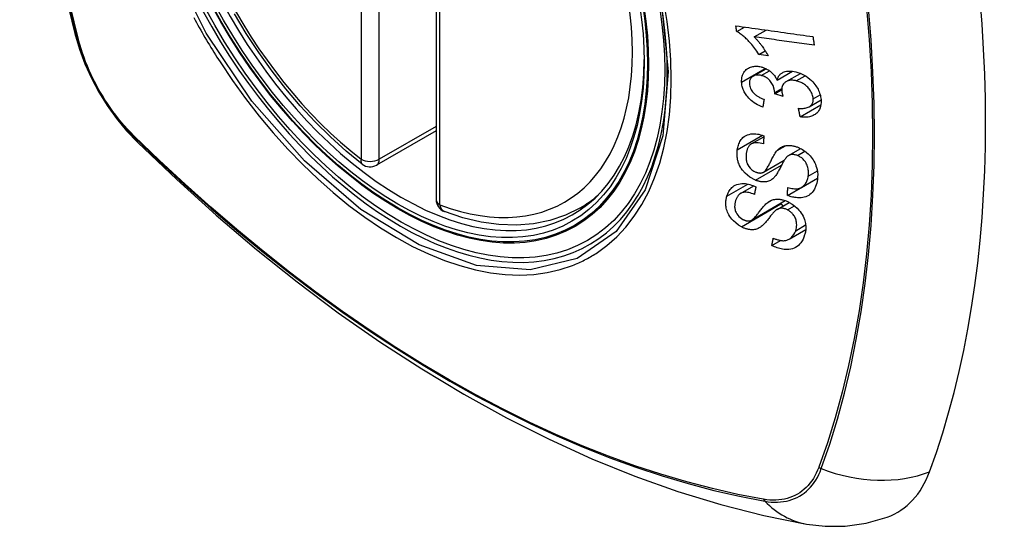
# Model space of a CAD drawing. Header units: inches. Extents: x 584 to 686, y 228 to 319.
# Tile 79 of 114: x 653.308 to 654.212, y 270.067 to 270.532. Entities that reach past the tile are written whole.
import ezdxf

# ---------------------------------------------------------------- set-up
doc = ezdxf.new("R2010")
doc.units = ezdxf.units.IN
doc.header["$MEASUREMENT"] = 0
doc.layers.add('Visible Edges(ANSI)', color=7, linetype='Continuous', lineweight=25)
doc.layers.add('Visible Tangent Edges(ANSI)', color=7, linetype='Continuous', lineweight=25)

msp = doc.modelspace()

# ---------------------------------------------------------------- linework, layer by layer
at = {"layer": 'Visible Edges(ANSI)'}
for p, q in [((653.69024, 270.85145), (653.69024, 270.36677)), ((653.96623, 270.52113), (653.97328, 270.5252)), ((653.98227, 270.51614), (653.99316, 270.52243)), ((653.98672, 270.49998), (653.99245, 270.50329)), ((653.99512, 270.49882), (653.98672, 270.49998)), ((653.98131, 270.48008), (653.99316, 270.48693)), ((654.00338, 270.4765), (654.01736, 270.48458)), ((654.01166, 270.47502), (654.02483, 270.48262)), ((654.00112, 270.4639), (654.0076, 270.46764)), ((654.00885, 270.46126), (654.00112, 270.4639)), ((654.02455, 270.44263), (654.04354, 270.45359)), ((654.03284, 270.45197), (654.04369, 270.45824)), ((653.69024, 270.4299), (653.63558, 270.39834)), ((653.97967, 270.41777), (653.99112, 270.42438)), ((654.01396, 270.40715), (654.02503, 270.41354)), ((653.99079, 270.39181), (654.00995, 270.40287)), ((654.01291, 270.37048), (654.04037, 270.38633)), ((654.02573, 270.37791), (654.04049, 270.38643)), ((654.04037, 270.38633), (654.04037, 270.38636)), ((654.04047, 270.38626), (654.04037, 270.38633)), ((653.96986, 270.37238), (653.98184, 270.37929)), ((653.82236, 270.35895), (653.83263, 270.36488)), ((653.9798, 270.34782), (654.01087, 270.36576)), ((654.00329, 270.35763), (654.01452, 270.36411)), ((654.01449, 270.33039), (654.02965, 270.33914)), ((653.99854, 270.32453), (654.00661, 270.32919))]:
    msp.add_line(p, q, dxfattribs=at)
at = {"layer": 'Visible Edges(ANSI)', "flags": 128}
for points in [[(653.36198, 271.22645), (653.34914, 271.18839), (653.33808, 271.14921), (653.32878, 271.10897), (653.32122, 271.06775), (653.31538, 271.02561), (653.31123, 270.98261), (653.30876, 270.93882), (653.30794, 270.89429), (653.30875, 270.8491), (653.31118, 270.80329), (653.3152, 270.75693), (653.3208, 270.7101), (653.32795, 270.66285), (653.33663, 270.61525), (653.34682, 270.56737), (653.35849, 270.51929)], [(653.62243, 270.39923), (653.60774, 270.41124), (653.59333, 270.42423), (653.57925, 270.43814), (653.56556, 270.4529), (653.55233, 270.46846), (653.53961, 270.48474), (653.52745, 270.50167), (653.51591, 270.51917), (653.50504, 270.53716)], [(653.96623, 270.52113), (653.9662, 270.52135), (653.96617, 270.52156), (653.96614, 270.52178), (653.96611, 270.52199), (653.96608, 270.52221), (653.96605, 270.52242), (653.96602, 270.52264), (653.96598, 270.52285), (653.96595, 270.52307), (653.96592, 270.52328), (653.96589, 270.5235), (653.96586, 270.52371), (653.96583, 270.52393), (653.9658, 270.52414), (653.96577, 270.52436), (653.96574, 270.52457), (653.96571, 270.52479), (653.96568, 270.525), (653.96565, 270.52522), (653.96562, 270.52543), (653.96559, 270.52565), (653.96556, 270.52586), (653.96553, 270.52608), (653.9655, 270.52629)], [(653.9655, 270.52629), (653.96843, 270.52588), (653.97136, 270.52547), (653.9743, 270.52506), (653.97724, 270.52465), (653.98019, 270.52424), (653.98315, 270.52382), (653.98611, 270.52341), (653.98907, 270.523), (653.99203, 270.52259), (653.99499, 270.52217), (653.99795, 270.52176), (654.00092, 270.52135), (654.00388, 270.52093), (654.00684, 270.52052), (654.0098, 270.52011), (654.01276, 270.51969), (654.01571, 270.51928), (654.01866, 270.51887), (654.0216, 270.51846), (654.02454, 270.51805), (654.02747, 270.51764), (654.03039, 270.51724), (654.03331, 270.51683), (654.03621, 270.51643)], [(653.35849, 270.51929), (653.36273, 270.50499), (653.36788, 270.49127), (653.37386, 270.47807), (653.38066, 270.46535), (653.38828, 270.4531), (653.39672, 270.44131), (653.40603, 270.43), (653.41629, 270.41918)], [(653.98672, 270.49998), (653.98578, 270.50147), (653.98483, 270.50288), (653.98388, 270.50423), (653.98294, 270.50552), (653.982, 270.50673), (653.98107, 270.50789), (653.98016, 270.50899), (653.97926, 270.51002), (653.97837, 270.511), (653.9775, 270.51193), (653.97665, 270.5128), (653.97583, 270.51362), (653.97502, 270.51439), (653.97425, 270.51511), (653.9735, 270.51579), (653.97275, 270.51645), (653.97198, 270.51711), (653.97119, 270.51775), (653.97039, 270.51837), (653.96958, 270.51897), (653.96876, 270.51956), (653.96792, 270.52011), (653.96708, 270.52064), (653.96623, 270.52113)], [(654.03621, 270.51643), (654.03626, 270.5161), (654.03631, 270.51577), (654.03636, 270.51543), (654.03641, 270.5151), (654.03646, 270.51477), (654.03651, 270.51444), (654.03656, 270.51411), (654.03661, 270.51378), (654.03666, 270.51345), (654.03672, 270.51312), (654.03677, 270.51279), (654.03682, 270.51246), (654.03687, 270.51213), (654.03692, 270.5118), (654.03697, 270.51146), (654.03702, 270.51113), (654.03707, 270.5108), (654.03712, 270.51047), (654.03717, 270.51014), (654.03722, 270.50981), (654.03727, 270.50948), (654.03732, 270.50915), (654.03737, 270.50882), (654.03742, 270.50849)], [(653.98227, 270.51614), (653.98276, 270.51566), (653.98324, 270.51517), (653.98372, 270.51467), (653.98419, 270.51416), (653.98466, 270.51364), (653.98512, 270.51312), (653.98557, 270.51259), (653.98602, 270.51206), (653.98647, 270.51153), (653.9869, 270.51099), (653.98733, 270.51045), (653.98775, 270.50991), (653.98816, 270.50937), (653.98857, 270.50883), (653.98903, 270.50821), (653.98957, 270.50747), (653.99018, 270.50662), (653.99085, 270.50568), (653.99155, 270.50466), (653.99228, 270.50357), (653.99301, 270.50243), (653.99374, 270.50125), (653.99445, 270.50004), (653.99512, 270.49882)], [(654.03742, 270.50849), (654.03514, 270.50881), (654.03286, 270.50912), (654.03057, 270.50944), (654.02828, 270.50976), (654.02598, 270.51008), (654.02368, 270.5104), (654.02139, 270.51071), (654.01909, 270.51103), (654.01678, 270.51135), (654.01448, 270.51167), (654.01218, 270.51199), (654.00987, 270.51231), (654.00757, 270.51263), (654.00526, 270.51295), (654.00296, 270.51327), (654.00065, 270.51359), (653.99835, 270.51391), (653.99605, 270.51423), (653.99374, 270.51455), (653.99145, 270.51487), (653.98915, 270.51519), (653.98685, 270.5155), (653.98456, 270.51582), (653.98227, 270.51614)], [(653.97076, 270.4747), (653.97075, 270.47606), (653.97083, 270.47738), (653.97101, 270.47867), (653.9713, 270.47991), (653.97169, 270.48111), (653.97218, 270.48225), (653.97276, 270.48333), (653.97343, 270.48433), (653.97419, 270.48525), (653.97504, 270.48609), (653.97599, 270.48684), (653.977, 270.48747), (653.97803, 270.48798), (653.97906, 270.48838), (653.98007, 270.48867), (653.98103, 270.48888), (653.98194, 270.48903), (653.98285, 270.48912), (653.98377, 270.48916), (653.98471, 270.48915), (653.98565, 270.48909), (653.98661, 270.48898), (653.98758, 270.48882), (653.98857, 270.4886)], [(653.98869, 270.48071), (653.98796, 270.48087), (653.98723, 270.48099), (653.98651, 270.48108), (653.9858, 270.48112), (653.9851, 270.48112), (653.98441, 270.48107), (653.98376, 270.48097), (653.98312, 270.48083), (653.98251, 270.48064), (653.98192, 270.4804), (653.98135, 270.48011), (653.98082, 270.47978), (653.98032, 270.4794), (653.97987, 270.47898), (653.97946, 270.47853), (653.9791, 270.47805), (653.97879, 270.47752), (653.97853, 270.47697), (653.97831, 270.47638), (653.97815, 270.47577), (653.97804, 270.47513), (653.97797, 270.47448), (653.97794, 270.47381), (653.97795, 270.47313)], [(653.98857, 270.4886), (653.98922, 270.48844), (653.98988, 270.48825), (653.99053, 270.48803), (653.99118, 270.4878), (653.99183, 270.48754), (653.99248, 270.48725), (653.99312, 270.48695), (653.99375, 270.48662), (653.99437, 270.48627), (653.99499, 270.4859), (653.99561, 270.48549), (653.99625, 270.48504), (653.99691, 270.48455), (653.99758, 270.484), (653.99826, 270.4834), (653.99894, 270.48275), (653.99962, 270.48204), (654.00026, 270.4813), (654.00087, 270.48054), (654.00144, 270.47976), (654.00198, 270.47897), (654.00248, 270.47816), (654.00294, 270.47733), (654.00338, 270.4765)], [(654.00117, 270.46511), (654.00072, 270.46826), (653.99964, 270.47141), (653.99803, 270.47434), (653.99671, 270.4761), (653.99621, 270.47665), (653.99588, 270.47698), (653.99553, 270.47729), (653.99518, 270.47759), (653.99482, 270.47788), (653.99445, 270.47816), (653.99407, 270.47842), (653.99369, 270.47868), (653.99329, 270.47892), (653.99288, 270.47914), (653.99248, 270.47936), (653.99206, 270.47956), (653.99165, 270.47974), (653.99123, 270.47992), (653.99081, 270.48008), (653.99039, 270.48023), (653.98997, 270.48036), (653.98954, 270.48049), (653.98912, 270.48061), (653.98869, 270.48071)], [(654.00338, 270.4765), (654.00354, 270.47711), (654.00372, 270.4777), (654.00393, 270.47827), (654.00417, 270.47883), (654.00443, 270.47937), (654.00473, 270.47989), (654.00505, 270.4804), (654.00541, 270.48088), (654.0058, 270.48134), (654.00621, 270.48177), (654.00665, 270.48217), (654.00713, 270.48254), (654.00762, 270.48289), (654.00818, 270.48322), (654.00888, 270.48358), (654.00973, 270.48394), (654.01075, 270.48426), (654.01195, 270.48452), (654.0133, 270.48469), (654.0147, 270.48475), (654.01612, 270.4847), (654.01758, 270.48455), (654.01904, 270.48431), (654.02052, 270.48399)], [(654.02052, 270.48399), (654.02245, 270.48347), (654.02437, 270.4828), (654.02627, 270.482), (654.02813, 270.48105), (654.02993, 270.47997), (654.03167, 270.47875), (654.03332, 270.47742), (654.03479, 270.47607), (654.03609, 270.47475), (654.03719, 270.4735), (654.0381, 270.47238), (654.03889, 270.47131), (654.03963, 270.47022), (654.04031, 270.46912), (654.04093, 270.46799), (654.04149, 270.46684), (654.04198, 270.46569), (654.04241, 270.46453), (654.04278, 270.46336), (654.04309, 270.4622), (654.04333, 270.46104), (654.04352, 270.45988), (654.04365, 270.45874), (654.04373, 270.4576)], [(653.99023, 270.45155), (653.9886, 270.45223), (653.98699, 270.45298), (653.98541, 270.4538), (653.98385, 270.45469), (653.98233, 270.45567), (653.98086, 270.45674), (653.9795, 270.45784), (653.97831, 270.45893), (653.97727, 270.45998), (653.97638, 270.46098), (653.97561, 270.46191), (653.97492, 270.46283), (653.97429, 270.46377), (653.9737, 270.46473), (653.97316, 270.46571), (653.97268, 270.4667), (653.97225, 270.4677), (653.97188, 270.4687), (653.97157, 270.46971), (653.97131, 270.47071), (653.9711, 270.47172), (653.97094, 270.47272), (653.97083, 270.47372), (653.97076, 270.4747)], [(653.97795, 270.47313), (653.97805, 270.47203), (653.97825, 270.47092), (653.97857, 270.46981), (653.979, 270.46871), (653.97955, 270.46762), (653.98017, 270.46663), (653.98079, 270.46579), (653.98136, 270.4651), (653.98187, 270.46454), (653.98241, 270.46401), (653.98296, 270.46351), (653.98354, 270.46303), (653.98413, 270.46257), (653.98475, 270.46213), (653.98538, 270.46171), (653.98602, 270.46132), (653.98667, 270.46094), (653.98733, 270.46058), (653.988, 270.46024), (653.98868, 270.45992), (653.98936, 270.45962), (653.99004, 270.45933), (653.99072, 270.45906), (653.9914, 270.4588)], [(654.02099, 270.47579), (654.02018, 270.47597), (654.01938, 270.47611), (654.01858, 270.47622), (654.01779, 270.47629), (654.01701, 270.47631), (654.01625, 270.4763), (654.01549, 270.47624), (654.01475, 270.47613), (654.01404, 270.47598), (654.01336, 270.47578), (654.01271, 270.47554), (654.01208, 270.47525), (654.01148, 270.47491), (654.01089, 270.47452), (654.01031, 270.47406), (654.00973, 270.47351), (654.0092, 270.47287), (654.00872, 270.47215), (654.00833, 270.47137), (654.00803, 270.47054), (654.00781, 270.46967), (654.00767, 270.46876), (654.00761, 270.46782), (654.00762, 270.46686)], [(654.03648, 270.45937), (654.03639, 270.46039), (654.03623, 270.46142), (654.03598, 270.46245), (654.03565, 270.46348), (654.03523, 270.4645), (654.03473, 270.46551), (654.03415, 270.46651), (654.0335, 270.46745), (654.03283, 270.46833), (654.03214, 270.46913), (654.03147, 270.46985), (654.03078, 270.47053), (654.03007, 270.47117), (654.02933, 270.47178), (654.02857, 270.47235), (654.02778, 270.47289), (654.02697, 270.4734), (654.02614, 270.47386), (654.0253, 270.47428), (654.02445, 270.47466), (654.02359, 270.475), (654.02273, 270.4753), (654.02187, 270.47556), (654.02099, 270.47579)], [(654.00112, 270.4639), (654.00113, 270.46394), (654.00113, 270.46399), (654.00114, 270.46404), (654.00114, 270.46409), (654.00114, 270.46414), (654.00115, 270.4642), (654.00115, 270.46425), (654.00115, 270.4643), (654.00116, 270.46435), (654.00116, 270.4644), (654.00116, 270.46445), (654.00117, 270.4645), (654.00117, 270.46455), (654.00117, 270.4646), (654.00117, 270.46465), (654.00117, 270.4647), (654.00118, 270.46475), (654.00118, 270.4648), (654.00118, 270.46485), (654.00118, 270.4649), (654.00118, 270.46495), (654.00118, 270.465), (654.00118, 270.46505), (654.00117, 270.46511)], [(654.00762, 270.46686), (654.00763, 270.46664), (654.00765, 270.46642), (654.00767, 270.46619), (654.0077, 270.46596), (654.00773, 270.46574), (654.00776, 270.46551), (654.0078, 270.46528), (654.00784, 270.46505), (654.00788, 270.46481), (654.00793, 270.46458), (654.00798, 270.46434), (654.00804, 270.4641), (654.00809, 270.46386), (654.00815, 270.46362), (654.00822, 270.46338), (654.00828, 270.46314), (654.00835, 270.4629), (654.00841, 270.46266), (654.00848, 270.46242), (654.00855, 270.46219), (654.00863, 270.46195), (654.0087, 270.46172), (654.00877, 270.46149), (654.00885, 270.46126)], [(653.9914, 270.4588), (653.99135, 270.4585), (653.9913, 270.4582), (653.99125, 270.45789), (653.99121, 270.45759), (653.99116, 270.45729), (653.99111, 270.45699), (653.99106, 270.45668), (653.99101, 270.45638), (653.99096, 270.45608), (653.99091, 270.45578), (653.99086, 270.45548), (653.99081, 270.45517), (653.99076, 270.45487), (653.99071, 270.45457), (653.99066, 270.45427), (653.99062, 270.45397), (653.99057, 270.45367), (653.99052, 270.45336), (653.99047, 270.45306), (653.99042, 270.45276), (653.99037, 270.45246), (653.99032, 270.45216), (653.99027, 270.45185), (653.99023, 270.45155)], [(654.02301, 270.45052), (654.02405, 270.45047), (654.02509, 270.45045), (654.02613, 270.45046), (654.02716, 270.45051), (654.02816, 270.45061), (654.02914, 270.45074), (654.03009, 270.45093), (654.03101, 270.45119), (654.03189, 270.45151), (654.03271, 270.4519), (654.03342, 270.45235), (654.03401, 270.45281), (654.03449, 270.45328), (654.03489, 270.45374), (654.03523, 270.4542), (654.03552, 270.45469), (654.03578, 270.4552), (654.036, 270.45573), (654.03617, 270.45629), (654.03631, 270.45687), (654.03641, 270.45748), (654.03647, 270.4581), (654.03649, 270.45873), (654.03648, 270.45937)], [(654.04373, 270.4576), (654.04374, 270.45583), (654.04361, 270.45412), (654.04332, 270.45246), (654.04286, 270.45088), (654.04222, 270.4494), (654.04144, 270.4481), (654.04061, 270.44701), (654.03976, 270.44614), (654.03895, 270.44545), (654.0382, 270.4449), (654.03741, 270.4444), (654.0366, 270.44395), (654.03574, 270.44356), (654.03485, 270.44322), (654.03392, 270.44293), (654.03295, 270.44269), (654.03197, 270.44251), (654.03096, 270.44238), (654.02993, 270.44231), (654.02888, 270.44228), (654.02782, 270.4423), (654.02674, 270.44237), (654.02565, 270.44248), (654.02455, 270.44263)], [(654.02455, 270.44263), (654.02449, 270.44296), (654.02442, 270.44329), (654.02436, 270.44361), (654.02429, 270.44394), (654.02423, 270.44427), (654.02416, 270.4446), (654.0241, 270.44493), (654.02403, 270.44526), (654.02397, 270.44559), (654.0239, 270.44592), (654.02384, 270.44625), (654.02378, 270.44657), (654.02371, 270.4469), (654.02365, 270.44723), (654.02358, 270.44756), (654.02352, 270.44789), (654.02345, 270.44822), (654.02339, 270.44855), (654.02333, 270.44888), (654.02326, 270.44921), (654.0232, 270.44954), (654.02313, 270.44987), (654.02307, 270.4502), (654.02301, 270.45052)], [(653.96679, 270.41232), (653.96698, 270.41348), (653.96721, 270.41463), (653.9675, 270.41575), (653.96784, 270.41684), (653.96823, 270.4179), (653.96868, 270.41893), (653.96919, 270.41992), (653.96976, 270.42087), (653.9704, 270.42178), (653.97112, 270.42267), (653.97202, 270.42359), (653.97312, 270.42451), (653.97445, 270.42537), (653.97602, 270.4261), (653.97765, 270.42663), (653.97928, 270.42695), (653.98085, 270.42711), (653.98234, 270.42714), (653.98379, 270.42707), (653.98525, 270.4269), (653.98672, 270.42665), (653.9882, 270.4263), (653.98968, 270.42587), (653.99118, 270.42536)], [(653.41629, 270.41918), (653.4521, 270.38502), (653.48847, 270.35226), (653.52535, 270.32094), (653.56269, 270.29112), (653.60046, 270.26286), (653.63859, 270.2362), (653.67705, 270.2112), (653.71578, 270.18789), (653.75475, 270.16634), (653.79392, 270.14658), (653.83323, 270.12868), (653.87264, 270.11267), (653.91212, 270.0986), (653.95161, 270.08654), (653.99107, 270.07652), (654.03045, 270.06862)], [(653.99076, 270.41784), (653.9892, 270.41828), (653.98765, 270.41862), (653.98611, 270.41884), (653.98461, 270.41892), (653.98317, 270.41885), (653.9818, 270.41861), (653.98061, 270.41823), (653.9797, 270.41778), (653.97903, 270.41736), (653.97855, 270.41697), (653.97812, 270.41656), (653.97772, 270.41612), (653.97735, 270.41565), (653.97701, 270.41516), (653.97671, 270.41464), (653.97643, 270.4141), (653.97618, 270.41355), (653.97596, 270.41297), (653.97576, 270.41239), (653.97559, 270.41179), (653.97543, 270.41119), (653.9753, 270.41057), (653.97518, 270.40995), (653.97509, 270.40932)], [(653.99118, 270.42536), (653.99116, 270.42505), (653.99114, 270.42473), (653.99113, 270.42442), (653.99111, 270.42411), (653.99109, 270.42379), (653.99107, 270.42348), (653.99105, 270.42317), (653.99104, 270.42285), (653.99102, 270.42254), (653.991, 270.42223), (653.99098, 270.42191), (653.99097, 270.4216), (653.99095, 270.42128), (653.99093, 270.42097), (653.99091, 270.42066), (653.9909, 270.42034), (653.99088, 270.42003), (653.99086, 270.41972), (653.99084, 270.41941), (653.99083, 270.41909), (653.99081, 270.41878), (653.99079, 270.41847), (653.99078, 270.41815), (653.99076, 270.41784)], [(653.98356, 270.38453), (653.97843, 270.38724), (653.97397, 270.39089), (653.97144, 270.39378), (653.97041, 270.39527), (653.9696, 270.39664), (653.96895, 270.39792), (653.96843, 270.39909), (653.96804, 270.40012), (653.96775, 270.40099), (653.96752, 270.40177), (653.96731, 270.40255), (653.96713, 270.40333), (653.96697, 270.40411), (653.96684, 270.40488), (653.96673, 270.40564), (653.96664, 270.40641), (653.96658, 270.40717), (653.96655, 270.40792), (653.96653, 270.40867), (653.96654, 270.40942), (653.96657, 270.41015), (653.96662, 270.41088), (653.9667, 270.41161), (653.96679, 270.41232)], [(653.97509, 270.40932), (653.97502, 270.40882), (653.97496, 270.40832), (653.97491, 270.40781), (653.97487, 270.40729), (653.97485, 270.40678), (653.97483, 270.40625), (653.97483, 270.40573), (653.97484, 270.4052), (653.97487, 270.40467), (653.97491, 270.40413), (653.97497, 270.40358), (653.97504, 270.40304), (653.97514, 270.40249), (653.97526, 270.40194), (653.9754, 270.40139), (653.97557, 270.40083), (653.97576, 270.40028), (653.97599, 270.3997), (653.97649, 270.39868), (653.97742, 270.3972), (653.97872, 270.39557), (653.98026, 270.39411), (653.98201, 270.39289), (653.98388, 270.39198)], [(653.99048, 270.39165), (653.9911, 270.392), (653.99172, 270.39251), (653.99234, 270.39313), (653.99295, 270.39387), (653.99356, 270.39469), (653.99413, 270.39555), (653.99467, 270.39642), (653.99517, 270.39728), (653.99564, 270.39812), (653.99608, 270.39896), (653.9965, 270.39978), (653.99691, 270.40062), (653.99733, 270.40146), (653.99775, 270.40232), (653.99819, 270.4032), (653.99865, 270.40412), (653.99915, 270.40507), (653.99968, 270.40606), (654.00026, 270.4071), (654.00089, 270.40817), (654.00154, 270.40921), (654.00221, 270.41021), (654.00288, 270.41112), (654.00355, 270.41191)], [(654.00355, 270.41191), (654.00424, 270.4126), (654.00498, 270.41325), (654.00575, 270.41386), (654.00657, 270.41442), (654.00744, 270.41493), (654.00836, 270.41538), (654.00932, 270.41576), (654.01029, 270.41606), (654.01124, 270.41627), (654.01215, 270.41641), (654.01301, 270.41649), (654.01382, 270.41652), (654.01458, 270.41652), (654.01528, 270.41648), (654.01598, 270.41642), (654.01668, 270.41633), (654.01739, 270.41622), (654.0181, 270.41608), (654.01881, 270.41592), (654.01952, 270.41573), (654.02023, 270.41552), (654.02094, 270.41529), (654.02166, 270.41504), (654.02237, 270.41476)], [(654.02203, 270.40714), (654.02137, 270.40739), (654.0207, 270.40761), (654.02003, 270.40779), (654.01936, 270.40793), (654.0187, 270.40802), (654.01805, 270.40807), (654.01741, 270.40808), (654.01682, 270.40805), (654.01627, 270.40798), (654.01577, 270.40788), (654.0153, 270.40775), (654.01488, 270.4076), (654.01448, 270.40742), (654.0141, 270.40723), (654.01373, 270.40701), (654.01337, 270.40678), (654.01303, 270.40652), (654.0127, 270.40625), (654.01239, 270.40597), (654.01209, 270.40568), (654.0118, 270.40537), (654.01152, 270.40506), (654.01126, 270.40474), (654.01101, 270.40441)], [(654.02237, 270.41476), (654.02349, 270.41429), (654.02459, 270.41377), (654.02568, 270.4132), (654.02675, 270.41257), (654.0278, 270.4119), (654.02882, 270.41118), (654.02982, 270.41042), (654.03078, 270.40962), (654.03173, 270.40876), (654.0327, 270.40782), (654.03367, 270.40679), (654.03462, 270.40567), (654.03555, 270.40445), (654.03642, 270.40316), (654.0372, 270.40185), (654.0379, 270.40052), (654.03851, 270.39918), (654.03904, 270.39782), (654.03953, 270.39633), (654.04001, 270.39448), (654.04039, 270.3923), (654.0406, 270.38987), (654.04057, 270.38747), (654.04033, 270.38515)], [(654.01101, 270.40441), (654.01068, 270.40397), (654.01033, 270.40346), (654.00996, 270.40287), (654.00957, 270.40221), (654.00917, 270.4015), (654.00875, 270.40074), (654.00832, 270.39994), (654.00788, 270.39911), (654.00743, 270.39825), (654.00697, 270.39736), (654.0065, 270.39647), (654.00603, 270.39557), (654.00555, 270.39468), (654.00507, 270.39379), (654.0046, 270.39292), (654.00412, 270.39208), (654.00365, 270.39127), (654.00317, 270.39049), (654.00268, 270.38972), (654.00216, 270.38896), (654.00163, 270.38823), (654.00109, 270.38755), (654.00054, 270.38692), (653.99999, 270.38638)], [(654.03191, 270.38814), (654.03203, 270.38909), (654.03211, 270.39006), (654.03215, 270.39105), (654.03214, 270.39204), (654.03208, 270.39306), (654.03196, 270.39408), (654.03178, 270.39511), (654.03154, 270.39615), (654.03125, 270.39718), (654.03088, 270.39822), (654.03044, 270.39925), (654.02993, 270.40026), (654.02932, 270.40126), (654.02864, 270.4022), (654.02793, 270.40304), (654.02722, 270.40377), (654.02654, 270.40439), (654.02591, 270.40491), (654.0253, 270.40537), (654.02467, 270.40579), (654.02403, 270.40618), (654.02338, 270.40653), (654.02271, 270.40685), (654.02203, 270.40714)], [(653.98388, 270.39198), (653.98417, 270.39186), (653.98447, 270.39176), (653.98476, 270.39165), (653.98506, 270.39156), (653.98535, 270.39148), (653.98565, 270.3914), (653.98595, 270.39133), (653.98624, 270.39127), (653.98653, 270.39122), (653.98682, 270.39118), (653.98711, 270.39115), (653.98739, 270.39113), (653.98768, 270.39112), (653.98796, 270.39112), (653.98823, 270.39113), (653.9885, 270.39115), (653.98877, 270.39118), (653.98903, 270.39122), (653.98928, 270.39127), (653.98953, 270.39132), (653.98978, 270.39139), (653.99002, 270.39147), (653.99025, 270.39155), (653.99048, 270.39165)], [(653.95721, 270.36976), (653.95759, 270.37088), (653.95802, 270.37197), (653.9585, 270.37303), (653.95904, 270.37405), (653.95965, 270.37503), (653.96031, 270.37596), (653.96104, 270.37684), (653.96184, 270.37767), (653.96272, 270.37845), (653.96374, 270.3792), (653.96491, 270.3799), (653.96627, 270.38051), (653.96781, 270.38101), (653.96946, 270.38133), (653.97109, 270.38147), (653.97267, 270.38147), (653.97418, 270.38135), (653.97559, 270.38115), (653.97697, 270.38088), (653.97836, 270.38052), (653.97975, 270.38009), (653.98114, 270.37958), (653.98252, 270.379), (653.9839, 270.37835)], [(653.99999, 270.38638), (653.99934, 270.3858), (653.99865, 270.38527), (653.99793, 270.38478), (653.99716, 270.38434), (653.99636, 270.38395), (653.99551, 270.38361), (653.99463, 270.38334), (653.99376, 270.38314), (653.99293, 270.38301), (653.99215, 270.38294), (653.99142, 270.38291), (653.99074, 270.38291), (653.99013, 270.38294), (653.98955, 270.38299), (653.98895, 270.38305), (653.98836, 270.38314), (653.98777, 270.38325), (653.98717, 270.38338), (653.98657, 270.38352), (653.98597, 270.38369), (653.98537, 270.38387), (653.98477, 270.38407), (653.98416, 270.38429), (653.98356, 270.38453)], [(654.04033, 270.38515), (654.03968, 270.38185), (654.03875, 270.37879), (654.03769, 270.37637), (654.0366, 270.37457), (654.0356, 270.37327), (654.03462, 270.37226), (654.03354, 270.37135), (654.03236, 270.37056), (654.03108, 270.36988), (654.02969, 270.36932), (654.0283, 270.3689), (654.02691, 270.36862), (654.02557, 270.36845), (654.0243, 270.36836), (654.02311, 270.36835), (654.022, 270.3684), (654.02088, 270.36849), (654.01976, 270.36864), (654.01863, 270.36883), (654.01749, 270.36907), (654.01635, 270.36936), (654.01521, 270.36969), (654.01406, 270.37006), (654.01291, 270.37048)], [(654.01313, 270.37786), (654.01435, 270.37752), (654.01557, 270.37721), (654.01679, 270.37697), (654.01801, 270.37678), (654.0192, 270.37665), (654.02037, 270.37661), (654.0215, 270.37665), (654.02258, 270.37678), (654.02362, 270.37701), (654.02463, 270.37737), (654.02561, 270.37784), (654.0265, 270.3784), (654.02731, 270.37903), (654.02804, 270.37971), (654.02868, 270.38043), (654.02925, 270.38116), (654.02976, 270.38192), (654.03021, 270.38272), (654.03062, 270.38355), (654.03097, 270.38441), (654.03127, 270.38531), (654.03153, 270.38623), (654.03174, 270.38718), (654.03191, 270.38814)], [(653.98245, 270.37145), (653.98122, 270.37196), (653.97998, 270.37241), (653.97874, 270.3728), (653.9775, 270.3731), (653.97628, 270.37332), (653.97508, 270.37345), (653.97393, 270.37346), (653.97281, 270.37336), (653.97177, 270.37316), (653.97088, 270.37287), (653.97013, 270.37253), (653.96951, 270.37216), (653.96897, 270.37178), (653.96848, 270.37136), (653.96802, 270.37091), (653.9676, 270.37042), (653.96721, 270.36991), (653.96686, 270.36937), (653.96653, 270.36882), (653.96623, 270.36824), (653.96596, 270.36765), (653.96571, 270.36705), (653.96548, 270.36644), (653.96528, 270.36581)], [(653.9839, 270.37835), (653.98384, 270.37806), (653.98378, 270.37777), (653.98372, 270.37749), (653.98366, 270.3772), (653.9836, 270.37691), (653.98354, 270.37662), (653.98348, 270.37634), (653.98341, 270.37605), (653.98335, 270.37576), (653.98329, 270.37547), (653.98323, 270.37519), (653.98317, 270.3749), (653.98311, 270.37461), (653.98305, 270.37432), (653.98299, 270.37404), (653.98293, 270.37375), (653.98287, 270.37346), (653.98281, 270.37317), (653.98275, 270.37289), (653.98269, 270.3726), (653.98263, 270.37231), (653.98257, 270.37202), (653.98251, 270.37174), (653.98245, 270.37145)], [(654.01291, 270.37048), (654.01292, 270.37079), (654.01292, 270.37109), (654.01293, 270.3714), (654.01294, 270.37171), (654.01295, 270.37201), (654.01296, 270.37232), (654.01297, 270.37263), (654.01298, 270.37294), (654.01299, 270.37324), (654.013, 270.37355), (654.01301, 270.37386), (654.01302, 270.37417), (654.01303, 270.37447), (654.01303, 270.37478), (654.01304, 270.37509), (654.01305, 270.3754), (654.01306, 270.37571), (654.01307, 270.37601), (654.01308, 270.37632), (654.01309, 270.37663), (654.0131, 270.37694), (654.01311, 270.37724), (654.01312, 270.37755), (654.01313, 270.37786)], [(653.97053, 270.34174), (653.96786, 270.34335), (653.96535, 270.34526), (653.96328, 270.34718), (653.96178, 270.34882), (653.96076, 270.35009), (653.9599, 270.35131), (653.95912, 270.35257), (653.95845, 270.35384), (653.95787, 270.35514), (653.95739, 270.35641), (653.95702, 270.35764), (653.95673, 270.35881), (653.95653, 270.35993), (653.95639, 270.36099), (653.9563, 270.36197), (653.95625, 270.36289), (653.95625, 270.36379), (653.95628, 270.36469), (653.95635, 270.36557), (653.95646, 270.36644), (653.9566, 270.36729), (653.95677, 270.36813), (653.95698, 270.36895), (653.95721, 270.36976)], [(653.96528, 270.36581), (653.96512, 270.3653), (653.96498, 270.36479), (653.96485, 270.36428), (653.96474, 270.36375), (653.96464, 270.36322), (653.96455, 270.36269), (653.96448, 270.36214), (653.96442, 270.36159), (653.96439, 270.36104), (653.96437, 270.36047), (653.96438, 270.35989), (653.96442, 270.35931), (653.96448, 270.35872), (653.96458, 270.35812), (653.96471, 270.3575), (653.96492, 270.35673), (653.96527, 270.3558), (653.96578, 270.35471), (653.96649, 270.3535), (653.96733, 270.35233), (653.96831, 270.35122), (653.96941, 270.35021), (653.97061, 270.34932), (653.97188, 270.34856)], [(653.97858, 270.3473), (653.97925, 270.34753), (653.97994, 270.3479), (653.98065, 270.34838), (653.98137, 270.34896), (653.98209, 270.34962), (653.9828, 270.35033), (653.98348, 270.35106), (653.98412, 270.3518), (653.98472, 270.35252), (653.98529, 270.35323), (653.98584, 270.35394), (653.98638, 270.35466), (653.98693, 270.35538), (653.98748, 270.35611), (653.98805, 270.35687), (653.98864, 270.35765), (653.98928, 270.35845), (653.98996, 270.35929), (653.99069, 270.36017), (653.99148, 270.36106), (653.99229, 270.36194), (653.99311, 270.36277), (653.99393, 270.36352), (653.99473, 270.36416)], [(653.99473, 270.36416), (653.99553, 270.3647), (653.99636, 270.3652), (653.99724, 270.36566), (653.99815, 270.36606), (653.99911, 270.36641), (654.0001, 270.3667), (654.00114, 270.36692), (654.00217, 270.36706), (654.00316, 270.36713), (654.0041, 270.36713), (654.00499, 270.36709), (654.00583, 270.36701), (654.00661, 270.3669), (654.00733, 270.36677), (654.00804, 270.36661), (654.00875, 270.36643), (654.00946, 270.36623), (654.01017, 270.366), (654.01088, 270.36575), (654.01158, 270.36548), (654.01229, 270.36519), (654.01299, 270.36487), (654.01369, 270.36454), (654.01439, 270.36418)], [(654.00682, 270.36269), (654.0068, 270.36271), (654.00678, 270.36273), (654.00676, 270.36275), (654.00674, 270.36276), (654.00672, 270.36278), (654.0067, 270.3628), (654.00668, 270.36282), (654.00666, 270.36284), (654.00664, 270.36286), (654.00662, 270.36288), (654.0066, 270.36289), (654.00658, 270.36291), (654.00656, 270.36293), (654.00654, 270.36295), (654.00652, 270.36297), (654.0065, 270.36299), (654.00648, 270.36301), (654.00646, 270.36303), (654.00644, 270.36304), (654.00642, 270.36306), (654.0064, 270.36308), (654.00638, 270.3631), (654.00636, 270.36312), (654.00634, 270.36314)], [(654.00901, 270.36093), (654.00892, 270.36099), (654.00883, 270.36106), (654.00874, 270.36112), (654.00865, 270.36119), (654.00855, 270.36126), (654.00846, 270.36132), (654.00837, 270.36139), (654.00828, 270.36146), (654.00819, 270.36153), (654.0081, 270.3616), (654.00801, 270.36168), (654.00792, 270.36175), (654.00783, 270.36182), (654.00774, 270.3619), (654.00765, 270.36197), (654.00755, 270.36205), (654.00746, 270.36213), (654.00737, 270.36221), (654.00728, 270.36228), (654.00719, 270.36236), (654.0071, 270.36244), (654.00701, 270.36253), (654.00691, 270.36261), (654.00682, 270.36269)], [(654.01439, 270.36418), (654.01703, 270.36262), (654.01952, 270.36079), (654.02168, 270.35886), (654.02334, 270.35709), (654.02453, 270.35565), (654.02552, 270.35428), (654.0264, 270.35288), (654.02718, 270.35145), (654.02785, 270.34999), (654.0284, 270.34857), (654.02883, 270.3472), (654.02916, 270.34591), (654.02939, 270.3447), (654.02955, 270.34359), (654.02965, 270.34258), (654.02971, 270.34159), (654.02972, 270.34061), (654.02968, 270.33965), (654.0296, 270.3387), (654.02949, 270.33776), (654.02933, 270.33684), (654.02914, 270.33595), (654.02891, 270.33506), (654.02865, 270.3342)], [(653.82236, 270.35895), (653.80895, 270.35235), (653.79468, 270.34753), (653.77969, 270.34451), (653.76409, 270.34329), (653.74801, 270.34384), (653.73155, 270.34612), (653.71481, 270.3501), (653.69787, 270.35573)], [(654.00132, 270.35617), (654.00092, 270.35581), (654.0005, 270.35539), (654.00004, 270.35489), (653.99955, 270.35435), (653.99904, 270.35375), (653.99851, 270.35311), (653.99796, 270.35243), (653.9974, 270.35172), (653.99682, 270.35099), (653.99623, 270.35024), (653.99563, 270.34948), (653.99502, 270.34871), (653.99441, 270.34795), (653.9938, 270.3472), (653.99319, 270.34647), (653.99258, 270.34575), (653.99198, 270.34507), (653.99139, 270.34441), (653.99078, 270.34377), (653.99015, 270.34314), (653.9895, 270.34255), (653.98886, 270.34199), (653.98821, 270.3415), (653.98756, 270.34107)], [(654.01299, 270.35716), (654.01231, 270.3575), (654.01162, 270.3578), (654.01092, 270.35807), (654.01023, 270.3583), (654.00953, 270.35848), (654.00884, 270.35861), (654.00817, 270.3587), (654.00755, 270.35874), (654.00698, 270.35873), (654.00645, 270.3587), (654.00597, 270.35863), (654.00553, 270.35854), (654.00512, 270.35843), (654.00472, 270.3583), (654.00434, 270.35814), (654.00396, 270.35798), (654.00359, 270.35779), (654.00323, 270.35759), (654.00289, 270.35738), (654.00255, 270.35716), (654.00223, 270.35692), (654.00191, 270.35668), (654.00161, 270.35643), (654.00132, 270.35617)], [(654.02045, 270.33816), (654.02081, 270.33942), (654.02108, 270.34072), (654.02126, 270.34207), (654.02133, 270.34346), (654.02128, 270.34478), (654.02115, 270.34596), (654.02097, 270.34698), (654.02075, 270.34787), (654.02047, 270.34875), (654.02013, 270.34963), (654.01973, 270.3505), (654.01925, 270.35136), (654.0187, 270.35219), (654.01813, 270.35294), (654.01757, 270.3536), (654.01704, 270.35416), (654.01656, 270.35463), (654.01609, 270.35505), (654.0156, 270.35546), (654.01511, 270.35584), (654.0146, 270.3562), (654.01407, 270.35654), (654.01354, 270.35686), (654.01299, 270.35716)], [(653.97188, 270.34856), (653.97217, 270.34841), (653.97246, 270.34826), (653.97275, 270.34813), (653.97304, 270.348), (653.97333, 270.34788), (653.97362, 270.34776), (653.97391, 270.34766), (653.9742, 270.34756), (653.97449, 270.34747), (653.97479, 270.3474), (653.97508, 270.34733), (653.97536, 270.34727), (653.97565, 270.34721), (653.97594, 270.34717), (653.97622, 270.34714), (653.9765, 270.34712), (653.97677, 270.34711), (653.97704, 270.34711), (653.97731, 270.34712), (653.97757, 270.34714), (653.97783, 270.34716), (653.97808, 270.3472), (653.97833, 270.34725), (653.97858, 270.3473)], [(653.98756, 270.34107), (653.98682, 270.34063), (653.98605, 270.34024), (653.98524, 270.33989), (653.9844, 270.3396), (653.98353, 270.33935), (653.98262, 270.33916), (653.98168, 270.33904), (653.98078, 270.33898), (653.97992, 270.33898), (653.97911, 270.33902), (653.97836, 270.3391), (653.97768, 270.3392), (653.97706, 270.33932), (653.97646, 270.33944), (653.97586, 270.33959), (653.97527, 270.33976), (653.97467, 270.33994), (653.97408, 270.34015), (653.97349, 270.34037), (653.9729, 270.34061), (653.9723, 270.34087), (653.97171, 270.34114), (653.97112, 270.34143), (653.97053, 270.34174)], [(653.99981, 270.33132), (654.00049, 270.33103), (654.00117, 270.33076), (654.00186, 270.3305), (654.00254, 270.33025), (654.00323, 270.33002), (654.00392, 270.32981), (654.0046, 270.32962), (654.00528, 270.32945), (654.00596, 270.32931), (654.00664, 270.32918), (654.00731, 270.32908), (654.00797, 270.32901), (654.00863, 270.32897), (654.00934, 270.32896), (654.01022, 270.32901), (654.01124, 270.32916), (654.01239, 270.32946), (654.01362, 270.32994), (654.01494, 270.33066), (654.0163, 270.33167), (654.01763, 270.33298), (654.01879, 270.33455), (654.01972, 270.33629), (654.02045, 270.33816)], [(654.02865, 270.3342), (654.02797, 270.33231), (654.02717, 270.33047), (654.02625, 270.32872), (654.02519, 270.32709), (654.02404, 270.32565), (654.02285, 270.32447), (654.02164, 270.32351), (654.02034, 270.32269), (654.01894, 270.32201), (654.01743, 270.32148), (654.01582, 270.3211), (654.0142, 270.32088), (654.01263, 270.3208), (654.01112, 270.32084), (654.0097, 270.32096), (654.0084, 270.32114), (654.00717, 270.32138), (654.00594, 270.32167), (654.0047, 270.32202), (654.00347, 270.32242), (654.00223, 270.32287), (654.001, 270.32338), (653.99977, 270.32393), (653.99854, 270.32453)], [(653.99854, 270.32453), (653.9986, 270.32482), (653.99865, 270.3251), (653.9987, 270.32538), (653.99875, 270.32566), (653.99881, 270.32594), (653.99886, 270.32623), (653.99891, 270.32651), (653.99896, 270.32679), (653.99901, 270.32707), (653.99907, 270.32736), (653.99912, 270.32764), (653.99917, 270.32792), (653.99922, 270.32821), (653.99928, 270.32849), (653.99933, 270.32877), (653.99938, 270.32905), (653.99943, 270.32934), (653.99949, 270.32962), (653.99954, 270.3299), (653.99959, 270.33018), (653.99965, 270.33047), (653.9997, 270.33075), (653.99975, 270.33103), (653.99981, 270.33132)], [(654.03045, 270.06862), (654.04749, 270.06666), (654.06579, 270.06679), (654.08501, 270.06948), (654.1045, 270.0751)]]:
    msp.add_lwpolyline(points, dxfattribs=at)
at = {"layer": 'Visible Edges(ANSI)'}
for centre, start, end in [((653.62967, 270.40856), 232.17173, 300), ((653.70205, 270.36677), 180, 249.28185)]:
    msp.add_arc(centre, 0.01181, start, end, dxfattribs=at)
msp.add_ellipse((653.65508, 270.62378), major_axis=(-0.15994, 0.27703), ratio=0.57735, dxfattribs=at)
for centre, major_axis, start_param, end_param in [((653.65856, 270.62579), (0.15748, -0.27276), 2.363977, 7.060801), ((653.27612, 270.96753), (-0.64961, 1.12515), 3.59073, 4.263252), ((654.02509, 270.23282), (0.08858, -0.15343), 6.184386, 6.732322)]:
    msp.add_ellipse(centre, major_axis=major_axis, ratio=0.57735, start_param=start_param, end_param=end_param, dxfattribs=at)
at = {"layer": 'Visible Tangent Edges(ANSI)'}
for p, q in [((653.62132, 270.88842), (653.62132, 270.40374)), ((653.63802, 270.40374), (653.63802, 270.88842)), ((653.6937, 270.36195), (653.6937, 270.84663)), ((653.36202, 270.51316), (653.3619, 270.51362)), ((653.97076, 270.4747), (653.99249, 270.48725)), ((653.98869, 270.48071), (653.99622, 270.48506)), ((654.02099, 270.47579), (654.02911, 270.48048)), ((654.00117, 270.46511), (654.00768, 270.46886)), ((654.03648, 270.45937), (654.04287, 270.46306)), ((653.69024, 270.43389), (653.63802, 270.40374)), ((653.41308, 270.42496), (653.41275, 270.42529)), ((653.96679, 270.41232), (653.99005, 270.42575)), ((654.00355, 270.41191), (654.01103, 270.41623)), ((654.02203, 270.40714), (654.02891, 270.41112)), ((653.98356, 270.38453), (654.00738, 270.39828)), ((654.03191, 270.38814), (654.04029, 270.39298)), ((653.95721, 270.36976), (653.9766, 270.38096)), ((653.97053, 270.34174), (654.00682, 270.36269)), ((653.99473, 270.36416), (653.99764, 270.36585)), ((654.01299, 270.35716), (654.01943, 270.36087)), ((654.02045, 270.33816), (654.02957, 270.34343)), ((654.04174, 270.12111), (654.04162, 270.12079)), ((653.99089, 270.0915), (653.99056, 270.09155))]:
    msp.add_line(p, q, dxfattribs=at)
at = {"layer": 'Visible Tangent Edges(ANSI)', "flags": 128}
for points in [[(653.32059, 271.01262), (653.3175, 270.98611), (653.31511, 270.95914), (653.3134, 270.93174), (653.31239, 270.90396), (653.31206, 270.8758), (653.31242, 270.84725), (653.31347, 270.81831), (653.3152, 270.78902), (653.31761, 270.7594), (653.3207, 270.7295), (653.32447, 270.69934), (653.32891, 270.66892), (653.33403, 270.63827), (653.33981, 270.60742), (653.34625, 270.57638), (653.35336, 270.54519), (653.36112, 270.51386)], [(653.3619, 270.51362), (653.35413, 270.54488), (653.34701, 270.576), (653.34055, 270.60697), (653.33475, 270.63777), (653.32961, 270.66836), (653.32515, 270.69872), (653.32137, 270.72882), (653.31827, 270.75867), (653.31584, 270.78823), (653.3141, 270.81747), (653.31305, 270.84634), (653.31269, 270.87482), (653.31302, 270.90291), (653.31404, 270.93061), (653.31575, 270.95792), (653.31816, 270.9848), (653.32126, 271.01121)], [(653.89693, 270.54909), (653.90347, 270.48394), (653.89854, 270.42529), (653.88228, 270.37565), (653.85565, 270.33751), (653.81986, 270.31263), (653.77651, 270.30208), (653.72737, 270.30627), (653.67482, 270.32502), (653.62127, 270.35753), (653.56928, 270.4022), (653.52115, 270.45712), (653.4793, 270.51949), (653.44568, 270.58657)], [(653.8471, 270.32449), (653.85617, 270.33249), (653.86456, 270.34146), (653.87225, 270.35138), (653.87921, 270.36226), (653.88544, 270.37405), (653.8909, 270.3867), (653.89556, 270.40014), (653.8994, 270.41429), (653.90239, 270.4291), (653.90452, 270.44457), (653.9058, 270.4607), (653.90623, 270.47742), (653.90581, 270.49464), (653.90453, 270.51227), (653.90238, 270.53025), (653.8994, 270.54852)], [(654.08541, 270.54288), (654.08784, 270.51332), (654.08959, 270.48409), (654.09064, 270.45522), (654.091, 270.42674), (654.09067, 270.39865), (654.08965, 270.37095), (654.08793, 270.34364), (654.08552, 270.31676), (654.08242, 270.29035), (654.07862, 270.26443), (654.07414, 270.23905), (654.06898, 270.21423), (654.06316, 270.19), (654.05666, 270.16639), (654.04953, 270.14342), (654.04174, 270.12111)], [(654.04392, 270.11964), (654.05165, 270.14206), (654.05874, 270.16514), (654.06517, 270.18886), (654.07095, 270.21319), (654.07605, 270.23811), (654.08048, 270.26359), (654.08423, 270.28959), (654.08729, 270.31609), (654.08967, 270.34305), (654.09136, 270.37044), (654.09237, 270.39821), (654.09269, 270.42638), (654.09233, 270.45493), (654.0913, 270.48387), (654.08958, 270.51317), (654.08719, 270.54279)], [(653.46771, 270.53383), (653.46897, 270.53153), (653.47024, 270.52923), (653.47152, 270.52693), (653.47281, 270.52464), (653.47411, 270.52235), (653.47542, 270.52007), (653.47674, 270.51779), (653.47807, 270.51552), (653.47941, 270.51326), (653.48076, 270.511), (653.48212, 270.50875), (653.48349, 270.5065), (653.48486, 270.50426), (653.48625, 270.50203), (653.48765, 270.4998), (653.48906, 270.49758), (653.49047, 270.49537), (653.4919, 270.49316)], [(653.36112, 270.51386), (653.36221, 270.50981), (653.36341, 270.50575), (653.36472, 270.50168), (653.36614, 270.4976), (653.36767, 270.49353), (653.3693, 270.48947), (653.37103, 270.48542), (653.37285, 270.48139), (653.37478, 270.47739), (653.37679, 270.47341), (653.37889, 270.46948), (653.38108, 270.46559), (653.38336, 270.46174), (653.38571, 270.45795), (653.38815, 270.45423), (653.39065, 270.45056), (653.39323, 270.44697), (653.39587, 270.44344), (653.39858, 270.44), (653.40134, 270.43665), (653.40416, 270.43338), (653.40703, 270.43021), (653.40994, 270.42713), (653.4129, 270.42416)], [(653.41275, 270.42529), (653.40986, 270.42822), (653.407, 270.43125), (653.4042, 270.43437), (653.40145, 270.43758), (653.39875, 270.44087), (653.3961, 270.44425), (653.39352, 270.4477), (653.39101, 270.45122), (653.38856, 270.45481), (653.38618, 270.45845), (653.38388, 270.46216), (653.38166, 270.46592), (653.37952, 270.46972), (653.37746, 270.47357), (653.37548, 270.47745), (653.3736, 270.48137), (653.37181, 270.48531), (653.37011, 270.48927), (653.36851, 270.49324), (653.367, 270.49723), (653.3656, 270.50122), (653.3643, 270.50521), (653.36311, 270.50919), (653.36202, 270.51316)], [(653.4919, 270.49316), (653.50338, 270.4761), (653.51538, 270.45952), (653.52787, 270.44345), (653.5408, 270.42798), (653.55411, 270.41315), (653.56776, 270.39902), (653.5817, 270.38567), (653.59587, 270.37313), (653.61023, 270.36143), (653.62473, 270.35062), (653.63934, 270.34072), (653.65402, 270.33176), (653.6687, 270.32378), (653.68332, 270.31683), (653.69782, 270.31092), (653.71217, 270.30607), (653.7263, 270.30228), (653.74019, 270.29957), (653.75377, 270.29796), (653.76702, 270.29744), (653.77987, 270.29803), (653.79226, 270.29971), (653.80417, 270.30246), (653.81557, 270.30629)], [(653.4129, 270.42416), (653.43618, 270.40176), (653.45971, 270.37995), (653.48347, 270.35876), (653.50743, 270.33822), (653.53156, 270.31836), (653.55584, 270.29919), (653.58024, 270.28075), (653.60472, 270.26306), (653.62926, 270.24612), (653.65382, 270.22998), (653.67838, 270.21463), (653.70293, 270.20007), (653.72748, 270.18631), (653.75202, 270.17335), (653.77654, 270.16119), (653.801, 270.14986), (653.82537, 270.13935), (653.84963, 270.1297), (653.87378, 270.12089), (653.89779, 270.11293), (653.92166, 270.10583), (653.94535, 270.0996), (653.96885, 270.09423), (653.99214, 270.08974)], [(653.99056, 270.09155), (653.96737, 270.09597), (653.94398, 270.10125), (653.92039, 270.10741), (653.89663, 270.11443), (653.87271, 270.12232), (653.84866, 270.13105), (653.82448, 270.14064), (653.80019, 270.15108), (653.7758, 270.16236), (653.75136, 270.17447), (653.72688, 270.18739), (653.7024, 270.20111), (653.6779, 270.21563), (653.6534, 270.23095), (653.6289, 270.24708), (653.60441, 270.26399), (653.57999, 270.28167), (653.55565, 270.3001), (653.53143, 270.31925), (653.50735, 270.3391), (653.48345, 270.35962), (653.45976, 270.38079), (653.4363, 270.40257), (653.41308, 270.42496)], [(653.81557, 270.30629), (653.81699, 270.30685), (653.8184, 270.30743), (653.8198, 270.30803), (653.82119, 270.30865), (653.82257, 270.30928), (653.82394, 270.30993), (653.82531, 270.3106), (653.82666, 270.31128), (653.82801, 270.31198), (653.82935, 270.3127), (653.83068, 270.31343), (653.832, 270.31418), (653.83331, 270.31495), (653.83461, 270.31573), (653.8359, 270.31653), (653.83718, 270.31735), (653.83846, 270.31819), (653.83972, 270.31904), (653.84097, 270.3199), (653.84222, 270.32079), (653.84345, 270.32169), (653.84468, 270.32261), (653.84589, 270.32354), (653.8471, 270.32449)], [(654.04162, 270.12079), (654.04053, 270.11808), (654.03934, 270.11548), (654.03804, 270.11299), (654.03663, 270.11062), (654.03513, 270.10837), (654.03353, 270.10624), (654.03183, 270.10424), (654.03004, 270.10237), (654.02816, 270.10063), (654.02619, 270.09902), (654.02413, 270.09756), (654.02199, 270.09623), (654.01976, 270.09504), (654.01746, 270.09399), (654.01509, 270.09308), (654.01264, 270.09232), (654.01012, 270.0917), (654.00754, 270.09123), (654.0049, 270.09091), (654.0022, 270.09073), (653.99944, 270.0907), (653.99664, 270.09082), (653.99379, 270.09109), (653.99089, 270.0915)], [(653.99214, 270.08974), (653.99511, 270.08928), (653.99804, 270.08898), (654.00093, 270.08883), (654.00376, 270.08884), (654.00653, 270.089), (654.00924, 270.08931), (654.01189, 270.08978), (654.01447, 270.0904), (654.01698, 270.09117), (654.01942, 270.09209), (654.02178, 270.09316), (654.02405, 270.09437), (654.02624, 270.09573), (654.02834, 270.09724), (654.03035, 270.09889), (654.03227, 270.10068), (654.03409, 270.1026), (654.03581, 270.10466), (654.03743, 270.10685), (654.03895, 270.10916), (654.04036, 270.1116), (654.04166, 270.11416), (654.04285, 270.11684), (654.04392, 270.11964)]]:
    msp.add_lwpolyline(points, dxfattribs=at)
at = {"layer": 'Visible Tangent Edges(ANSI)'}
for centre, major_axis, ratio, start_param, end_param in [((653.65756, 270.62521), (-0.17318, 0.29996), 0.57735, 5.05527, 10.652693), ((653.65751, 270.62518), (-0.15059, 0.26083), 0.57735, 5.66855, 8.468616), ((653.65751, 270.62518), (0.15059, -0.26083), 0.57735, 5.66855, 8.468616), ((653.47287, 270.54876), (-0.11437, -0.02947), 0.354513, 0, 0.141666), ((653.37043, 270.51676), (-0.00953, -0.00245), 0.359305, 0.141946, 0.405653), ((653.42008, 270.43077), (-0.00689, -0.00703), 0.359305, 5.877532, 6.141239), ((653.499, 270.50349), (-0.08271, -0.08432), 0.354513, 6.141519, 6.283185), ((653.62967, 270.40856), (-0.00724, -0.00933), 0.470841, 5.569756, 6.283185), ((653.62967, 270.40856), (0.01181, 0), 0.57735, 3.926991, 5.497787), ((653.62967, 270.40856), (0.00591, -0.01023), 0.57735, 0, 0.785398), ((653.70205, 270.36677), (-0.01181, 0), 0.57735, 0, 0.785398), ((653.66586, 270.63001), (0.1565, -0.27106), 0.57735, 0, 0.111997), ((653.70205, 270.36677), (-0.00418, -0.01105), 0.667065, 5.396522, 6.283185), ((654.04666, 270.12634), (-0.00927, 0.00332), 0.735414, 1.274627, 1.538334), ((654.07681, 270.20007), (-0.11089, 0.04067), 0.735518, 1.543956, 2.452315), ((653.99702, 270.09768), (0.00172, 0.00969), 0.732421, 2.38426, 2.647967), ((654.05067, 270.18499), (-0.02022, -0.11637), 0.735518, 5.786899, 6.283185)]:
    msp.add_ellipse(centre, major_axis=major_axis, ratio=ratio, start_param=start_param, end_param=end_param, dxfattribs=at)
for centre, major_axis in [((653.65815, 270.62555), (0.17111, -0.29637)), ((653.65518, 270.62384), (-0.1627, 0.2818)), ((653.65508, 270.62378), (0.1621, -0.28076))]:
    msp.add_ellipse(centre, major_axis=major_axis, ratio=0.57735, dxfattribs=at)

doc.saveas('drawing.dxf')
